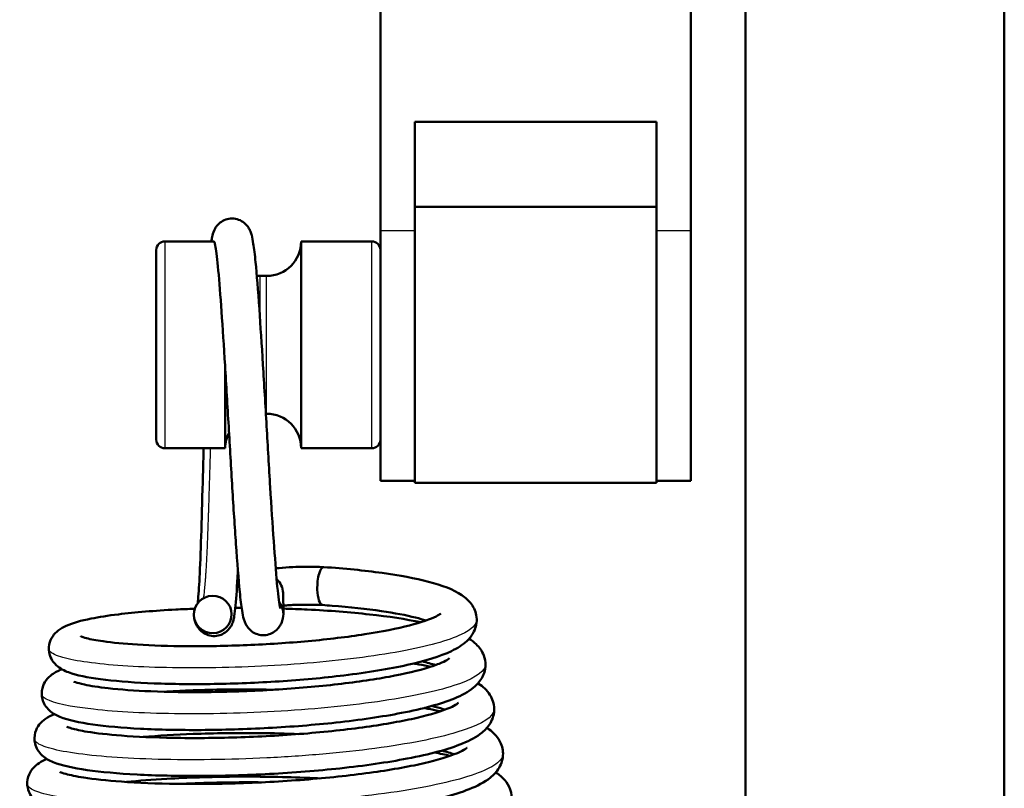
# Model space of a CAD drawing. Header units: millimetres. Extents: x 70 to 1011, y -602 to 1647.
# Tile 15 of 98: x 167 to 196, y 432 to 454. Entities that reach past the tile are written whole.
import ezdxf

# ---------------------------------------------------------------- set-up
doc = ezdxf.new("R2010")
doc.units = ezdxf.units.MM
doc.header["$LTSCALE"] = 0.75
doc.layers.add('Visible', color=7, linetype='Continuous', lineweight=50)
doc.layers.add('Visible Narrow', color=7, linetype='Continuous', lineweight=25)

msp = doc.modelspace()

# ---------------------------------------------------------------- linework, layer by layer
at = {"layer": 'Visible'}
for p, q in [((177.539, 485.348, -7.269), (177.539, 447.866, 21.95)), ((186.539, 447.866, 21.95), (186.539, 485.348, -7.269)), ((188.124, 463.688, 12.317), (188.124, 316.32, 12.317)), ((195.624, 349.32, 12.317), (195.624, 463.688, 12.317)), ((185.539, 451.018, 19.493), (178.539, 451.018, 19.493)), ((178.539, 451.018, 19.493), (178.539, 447.866, 21.95)), ((185.539, 447.866, 21.95), (185.539, 451.018, 19.493)), ((185.539, 448.547, 18.831), (178.539, 448.547, 18.831)), ((171.289, 447.547, 18.831), (172.712, 447.547, 18.831)), ((175.239, 447.547, 18.831), (177.289, 447.547, 18.831)), ((174.239, 446.547, 18.831), (174.039, 446.547, 18.831)), ((174.239, 442.547, 18.831), (174.218, 442.547, 18.831)), ((171.289, 441.547, 18.831), (173.039, 441.547, 18.831)), ((175.239, 441.547, 18.831), (177.289, 441.547, 18.831)), ((178.539, 440.599, 18.4), (177.539, 440.599, 18.4)), ((185.539, 440.547, 18.831), (178.539, 440.547, 18.831)), ((186.539, 440.599, 18.4), (185.539, 440.599, 18.4)), ((174.714, 437.348, 13.642), (174.725, 436.745, 17.658))]:
    msp.add_line(p, q, dxfattribs=at)
at = {"layer": 'Visible', "extrusion": (-1, -9.86865e-16, -4.81993e-16)}
msp.add_arc((-445.099, 18.4, -177.539), 4.5, 360, 127.9375, dxfattribs=at)
at = {"layer": 'Visible', "extrusion": (1, 2.09153e-15, 4.62601e-15)}
msp.add_arc((445.099, 18.4, 178.539), 4.5, 52.0625, 100.8596, dxfattribs=at)
at = {"layer": 'Visible', "extrusion": (-1, 2.87811e-17, 3.0201e-15)}
msp.add_arc((-445.099, 18.4, -185.539), 4.5, 79.1404, 127.9375, dxfattribs=at)
at = {"layer": 'Visible', "extrusion": (1, 9.86865e-16, 4.81993e-16)}
msp.add_arc((445.099, 18.4, 186.539), 4.5, 52.0625, 180, dxfattribs=at)
at = {"layer": 'Visible', "extrusion": (0, 0, -1)}
for centre, radius, start, end in [((-171.289, 447.297, -18.831), 0.25, 0, 90), ((-174.239, 447.547, -18.831), 1, 180, 270), ((-177.289, 447.297, -18.831), 0.25, 90, 180), ((-174.039, 447.547, -18.831), 1, 270, 274.8261), ((-174.239, 441.547, -18.831), 1, 90, 180), ((-174.039, 441.547, -18.831), 1, 0, 27.1957), ((-171.289, 441.797, -18.831), 0.25, 270, 0), ((-177.289, 441.797, -18.831), 0.25, 180, 270)]:
    msp.add_arc(centre, radius, start, end, dxfattribs=at)
at = {"layer": 'Visible', "extrusion": (-1, 0, 0)}
for centre, radius, start, end in [((-444.547, 18.831, -171.039), 2.75, 0, 180), ((-444.547, 18.831, -175.239), 3, 360, 180), ((-444.547, 18.831, -173.039), 3, 360, 76.4076)]:
    msp.add_arc(centre, radius, start, end, dxfattribs=at)
at = {"layer": 'Visible', "extrusion": (1, 0, 0)}
for centre in [(444.547, 18.831, 178.539), (444.547, 18.831, 185.539)]:
    msp.add_arc(centre, 4, 94.2399, 180, dxfattribs=at)
at = {"layer": 'Visible', "extrusion": (-0.951715, 0.029285, -0.305584)}
for start_param, end_param in [(4.674878, 6.449366), (3.308154, 4.674878)]:
    msp.add_ellipse((175.877, 437.55, 12.435), major_axis=(-0.009, 0.544, 0.081), ratio=0.999872, start_param=start_param, end_param=end_param, dxfattribs=at)
at = {"layer": 'Visible', "extrusion": (0.027293, 0.148903, -0.988475)}
msp.add_ellipse((174.165, 437.341, 13.626), major_axis=(0.55, 0.007, 0.016), ratio=0.999855, start_param=-0.825526, end_param=0, dxfattribs=at)
at = {"layer": 'Visible', "extrusion": (0.002869, -0.164367, -0.986395)}
msp.add_ellipse((172.676, 436.723, 19.379), major_axis=(0.009, -0.542, 0.09), ratio=0.999698, start_param=1.570796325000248, end_param=7.853981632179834, dxfattribs=at)
at = {"layer": 'Visible', "extrusion": (0.002591, -0.148448, 0.988917)}
msp.add_ellipse((174.175, 436.736, 17.658), major_axis=(-0.009, 0.544, 0.082), ratio=0.999698, start_param=4.462869, end_param=5.380193, dxfattribs=at)
at = {"layer": 'Visible'}
for points, knots in [([(172.635, 447.547, 17.049), (172.642, 447.593, 17.184), (172.65, 447.636, 17.32), (172.671, 447.736, 17.648), (172.681, 447.791, 17.846), (172.737, 447.908, 18.072), (172.754, 447.938, 18.121), (172.793, 447.993, 18.195), (172.812, 448.016, 18.222), (172.871, 448.076, 18.289), (172.917, 448.113, 18.325), (173.022, 448.17, 18.386), (173.081, 448.191, 18.413), (173.204, 448.213, 18.466), (173.271, 448.213, 18.491), (173.397, 448.19, 18.545), (173.459, 448.168, 18.574), (173.565, 448.108, 18.639), (173.612, 448.069, 18.677), (173.683, 447.994, 18.765), (173.708, 447.957, 18.815), (173.747, 447.89, 18.926), (173.761, 447.86, 18.989), (173.788, 447.793, 19.155), (173.798, 447.758, 19.26), (173.826, 447.65, 19.632), (173.839, 447.574, 19.898), (173.875, 447.339, 20.55), (173.897, 447.161, 20.931), (173.954, 446.589, 21.868), (173.992, 446.122, 22.394), (174.061, 445.101, 23.186), (174.096, 444.549, 23.485), (174.167, 443.401, 23.875), (174.204, 442.791, 23.976), (174.274, 441.591, 23.973), (174.308, 440.986, 23.872), (174.377, 439.86, 23.485), (174.412, 439.323, 23.196), (174.479, 438.385, 22.47), (174.51, 437.97, 22.025), (174.567, 437.331, 21.043), (174.597, 437.088, 20.497), (174.626, 436.923, 19.733), (174.634, 436.894, 19.528), (174.634, 436.894, 19.325)], [1.728444, 1.728444, 1.728444, 1.728444, 1.771183, 1.771183, 1.831559, 1.831559, 1.849369, 1.849369, 1.861453, 1.861453, 1.88165, 1.88165, 1.901585, 1.901585, 1.922439, 1.922439, 1.943354, 1.943354, 1.96413, 1.96413, 1.983937, 1.983937, 2.004882, 2.004882, 2.038221, 2.038221, 2.121279, 2.121279, 2.246406, 2.246406, 2.451068, 2.451068, 2.634465, 2.634465, 2.815528, 2.815528, 2.994962, 2.994962, 3.173405, 3.173405, 3.35135, 3.35135, 3.525197, 3.525197, 3.585995, 3.585995, 3.585995, 3.585995]), ([(172.712, 447.547, 18.831), (172.712, 447.547, 18.832), (172.712, 447.547, 18.834), (172.715, 447.547, 18.924), (172.718, 447.543, 19.014), (172.724, 447.529, 19.168), (172.726, 447.521, 19.233), (172.732, 447.5, 19.366), (172.735, 447.487, 19.434), (172.743, 447.454, 19.577), (172.747, 447.434, 19.651), (172.751, 447.411, 19.724)], [-0.20963437, -0.20963437, -0.20963437, -0.20963437, -0.20931679, -0.20931679, -0.18862136, -0.18862136, -0.17342442, -0.17342442, -0.15735872, -0.15735872, -0.13958162, -0.13958162, -0.13958162, -0.13958162]), ([(174.71, 436.611, 17.638), (174.7, 436.568, 17.771), (174.688, 436.522, 17.905), (174.647, 436.435, 18.069), (174.634, 436.41, 18.109), (174.601, 436.36, 18.177), (174.584, 436.337, 18.206), (174.528, 436.274, 18.275), (174.483, 436.235, 18.312), (174.382, 436.174, 18.375), (174.324, 436.151, 18.402), (174.202, 436.124, 18.455), (174.136, 436.12, 18.481), (174.009, 436.137, 18.534), (173.946, 436.156, 18.562), (173.836, 436.212, 18.626), (173.787, 436.249, 18.663), (173.712, 436.322, 18.749), (173.684, 436.36, 18.798), (173.642, 436.426, 18.908), (173.627, 436.456, 18.969), (173.599, 436.522, 19.127), (173.588, 436.555, 19.227), (173.555, 436.669, 19.594), (173.541, 436.746, 19.865), (173.503, 436.984, 20.526), (173.482, 437.164, 20.913), (173.425, 437.746, 21.868), (173.389, 438.222, 22.407), (173.315, 439.262, 23.205), (173.279, 439.82, 23.501), (173.208, 440.972, 23.883), (173.174, 441.58, 23.979), (173.104, 442.777, 23.97), (173.068, 443.381, 23.864), (172.998, 444.506, 23.47), (172.963, 445.043, 23.178), (172.9, 445.973, 22.446), (172.868, 446.382, 21.999), (172.808, 447.017, 21.014), (172.778, 447.259, 20.463), (172.755, 447.391, 19.837), (172.753, 447.402, 19.78), (172.751, 447.411, 19.724)], [0, 0, 0, 0, 0.042068, 0.042068, 0.056873, 0.056873, 0.069077, 0.069077, 0.089486, 0.089486, 0.10933, 0.10933, 0.130162, 0.130162, 0.151078, 0.151078, 0.171883, 0.171883, 0.191764, 0.191764, 0.212338, 0.212338, 0.243895, 0.243895, 0.328212, 0.328212, 0.455115, 0.455115, 0.664161, 0.664161, 0.848822, 0.848822, 1.02893, 1.02893, 1.20852, 1.20852, 1.387195, 1.387195, 1.564288, 1.564288, 1.739207, 1.739207, 1.756439, 1.756439, 1.756439, 1.756439]), ([(172.242, 437.057, 16.541), (172.246, 437.091, 16.443), (172.249, 437.128, 16.345), (172.269, 437.355, 15.803), (172.285, 437.61, 15.38), (172.317, 438.268, 14.561), (172.332, 438.699, 14.171), (172.362, 439.662, 13.544), (172.377, 440.209, 13.303), (172.399, 441.025, 13.088), (172.405, 441.285, 13.04), (172.412, 441.547, 13.01)], [0.3459794, 0.3459794, 0.3459794, 0.3459794, 0.3771954, 0.3771954, 0.5224398, 0.5224398, 0.6926022, 0.6926022, 0.867407, 0.867407, 0.9460365, 0.9460365, 0.9460365, 0.9460365]), ([(175.896, 438.099, 12.429), (176.497, 438.058, 12.608), (177.074, 438.001, 12.889), (178.095, 437.86, 13.607), (178.551, 437.774, 14.052), (179.33, 437.57, 15.07), (179.645, 437.456, 15.665), (180.002, 437.212, 16.493), (180.098, 437.131, 16.728), (180.25, 436.919, 17.158), (180.308, 436.788, 17.358), (180.341, 436.502, 17.754), (180.309, 436.35, 17.959), (180.196, 436.117, 18.364), (180.122, 436.028, 18.566), (179.914, 435.833, 19.099), (179.767, 435.745, 19.435), (179.268, 435.507, 20.396), (178.839, 435.378, 21.002), (177.792, 435.144, 22.014), (177.157, 435.04, 22.432), (175.886, 434.885, 22.962), (175.243, 434.826, 23.112), (173.972, 434.744, 23.193), (173.328, 434.719, 23.13), (172.104, 434.699, 22.807), (171.51, 434.706, 22.54), (170.448, 434.746, 21.843), (169.969, 434.781, 21.404), (169.168, 434.876, 20.402), (168.846, 434.934, 19.826), (168.461, 435.057, 18.939), (168.346, 435.102, 18.636), (168.169, 435.227, 18.207), (168.11, 435.279, 18.071), (168.016, 435.404, 17.851), (167.98, 435.469, 17.761), (167.925, 435.639, 17.562), (167.918, 435.753, 17.453), (167.957, 435.944, 17.243), (167.994, 436.025, 17.142), (168.085, 436.16, 16.915), (168.14, 436.214, 16.788), (168.271, 436.318, 16.466), (168.348, 436.359, 16.266), (168.627, 436.485, 15.565), (168.857, 436.545, 15.065), (169.378, 436.65, 14.244), (169.644, 436.692, 13.903), (170.421, 436.788, 13.103), (170.993, 436.836, 12.684), (171.787, 436.877, 12.292), (171.968, 436.885, 12.214), (172.153, 436.891, 12.145)], [0, 0, 0, 0, 0.188389, 0.188389, 0.376868, 0.376868, 0.577839, 0.577839, 0.657075, 0.657075, 0.72899, 0.72899, 0.804105, 0.804105, 0.873255, 0.873255, 0.985495, 0.985495, 1.205803, 1.205803, 1.428052, 1.428052, 1.621654, 1.621654, 1.810891, 1.810891, 2.001372, 2.001372, 2.191976, 2.191976, 2.387116, 2.387116, 2.484557, 2.484557, 2.531174, 2.531174, 2.5656, 2.5656, 2.611607, 2.611607, 2.651331, 2.651331, 2.695312, 2.695312, 2.7604, 2.7604, 2.924758, 2.924758, 3.05376, 3.05376, 3.260818, 3.260818, 3.319669, 3.319669, 3.319669, 3.319669]), ([(173.405, 438.025, 14.811), (173.404, 438.001, 14.837), (173.403, 437.978, 14.863), (173.383, 437.555, 15.348), (173.362, 437.227, 15.88), (173.328, 436.865, 16.73), (173.316, 436.765, 17.028), (173.292, 436.627, 17.494), (173.284, 436.583, 17.661), (173.253, 436.487, 17.919), (173.238, 436.444, 18.015), (173.19, 436.359, 18.147), (173.166, 436.324, 18.192), (173.1, 436.249, 18.276), (173.054, 436.21, 18.313), (172.951, 436.148, 18.376), (172.894, 436.125, 18.404), (172.772, 436.098, 18.456), (172.705, 436.096, 18.482), (172.578, 436.112, 18.535), (172.515, 436.132, 18.563), (172.405, 436.188, 18.628), (172.357, 436.225, 18.665), (172.282, 436.299, 18.751), (172.255, 436.336, 18.8), (172.213, 436.403, 18.91), (172.198, 436.432, 18.971), (172.17, 436.498, 19.13), (172.159, 436.531, 19.231), (172.148, 436.57, 19.355), (172.146, 436.577, 19.378), (172.144, 436.583, 19.4)], [1.3637, 1.3637, 1.3637, 1.3637, 1.374147, 1.374147, 1.5571235, 1.5571235, 1.6513927, 1.6513927, 1.7030841, 1.7030841, 1.7342951, 1.7342951, 1.7524704, 1.7524704, 1.7732911, 1.7732911, 1.7931079, 1.7931079, 1.8139474, 1.8139474, 1.8348633, 1.8348633, 1.8556632, 1.8556632, 1.8755286, 1.8755286, 1.8961551, 1.8961551, 1.9279853, 1.9279853, 1.9351388, 1.9351388, 1.9351388, 1.9351388]), ([(174.505, 438.06, 12.508), (174.537, 438.065, 12.486), (174.57, 438.069, 12.465), (174.724, 438.087, 12.38), (174.859, 438.096, 12.337), (175.114, 438.106, 12.302), (175.236, 438.108, 12.303), (175.519, 438.109, 12.331), (175.679, 438.106, 12.369), (175.855, 438.101, 12.422), (175.875, 438.1, 12.429), (175.894, 438.099, 12.435)], [0.1529146, 0.1529146, 0.1529146, 0.1529146, 0.1646836, 0.1646836, 0.2058431, 0.2058431, 0.2419611, 0.2419611, 0.2910395, 0.2910395, 0.2971776, 0.2971776, 0.2971776, 0.2971776]), ([(175.861, 437, 12.434), (175.709, 437.004, 12.387), (175.555, 437.008, 12.34), (175.324, 437.009, 12.31), (175.249, 437.008, 12.304), (175.098, 437.005, 12.308), (175.02, 437.002, 12.318), (174.885, 436.995, 12.356), (174.825, 436.99, 12.382), (174.754, 436.983, 12.427), (174.737, 436.981, 12.44), (174.721, 436.979, 12.453)], [0, 0, 0, 0, 0.047712, 0.047712, 0.0701065, 0.0701065, 0.0930742, 0.0930742, 0.1123088, 0.1123088, 0.1185324, 0.1185324, 0.1185324, 0.1185324]), ([(178.861, 436.551, 14.914), (178.771, 436.579, 14.739), (178.669, 436.608, 14.57), (178.283, 436.703, 14.012), (177.943, 436.767, 13.653), (177.137, 436.886, 13.009), (176.649, 436.939, 12.731), (176.043, 436.987, 12.503), (175.951, 436.993, 12.471), (175.858, 437, 12.441)], [18.332757, 18.332757, 18.332757, 18.332757, 18.392124, 18.392124, 18.5384875, 18.5384875, 18.7037756, 18.7037756, 18.7330727, 18.7330727, 18.7330727, 18.7330727]), ([(168.85, 436.092, 18.584), (168.85, 436.092, 18.679), (168.855, 436.089, 18.775), (168.891, 436.074, 19.113), (168.946, 436.055, 19.354), (169.137, 436.006, 19.944), (169.302, 435.974, 20.288), (169.77, 435.908, 21.042), (170.108, 435.875, 21.441), (170.921, 435.824, 22.158), (171.415, 435.808, 22.471), (172.485, 435.801, 22.939), (173.078, 435.811, 23.09), (174.264, 435.861, 23.195), (174.871, 435.9, 23.153), (176.023, 436.006, 22.877), (176.584, 436.073, 22.641), (177.577, 436.226, 22.012), (178.024, 436.315, 21.61), (178.723, 436.495, 20.711), (178.998, 436.593, 20.206), (179.217, 436.703, 19.442), (179.262, 436.732, 19.205), (179.288, 436.753, 18.875), (179.291, 436.756, 18.783), (179.291, 436.756, 18.692)], [16.420311, 16.420311, 16.420311, 16.420311, 16.44887, 16.44887, 16.522356, 16.522356, 16.635518, 16.635518, 16.789461, 16.789461, 16.960881, 16.960881, 17.139834, 17.139834, 17.318151, 17.318151, 17.496769, 17.496769, 17.673892, 17.673892, 17.842704, 17.842704, 17.914706, 17.914706, 17.942121, 17.942121, 17.942121, 17.942121]), ([(173.332, 436.914, 11.835), (173.386, 436.915, 11.827), (173.44, 436.915, 11.819), (173.501, 436.915, 11.811), (173.508, 436.915, 11.81), (173.515, 436.915, 11.81)], [3.44111508, 3.44111508, 3.44111508, 3.44111508, 3.45740658, 3.45740658, 3.45952492, 3.45952492, 3.45952492, 3.45952492]), ([(174.722, 436.896, 11.781), (174.957, 436.889, 11.798), (175.19, 436.879, 11.83), (176.047, 436.837, 11.999), (176.663, 436.789, 12.226), (177.772, 436.666, 12.848), (178.277, 436.589, 13.25), (178.708, 436.5, 13.709)], [3.5799668, 3.5799668, 3.5799668, 3.5799668, 3.6500638, 3.6500638, 3.8425778, 3.8425778, 4.0331588, 4.0331588, 4.0331588, 4.0331588]), ([(180.109, 436.022, 15.918), (180.182, 435.975, 16.086), (180.25, 435.923, 16.254), (180.402, 435.777, 16.648), (180.484, 435.67, 16.873), (180.567, 435.449, 17.227), (180.586, 435.35, 17.364), (180.58, 435.115, 17.694), (180.536, 434.981, 17.892), (180.408, 434.764, 18.309), (180.326, 434.677, 18.531), (180.08, 434.474, 19.15), (179.898, 434.379, 19.551), (179.29, 434.127, 20.628), (178.769, 433.989, 21.274), (177.591, 433.759, 22.253), (176.937, 433.664, 22.622), (175.623, 433.521, 23.078), (174.951, 433.468, 23.195), (173.633, 433.396, 23.203), (172.968, 433.377, 23.099), (171.716, 433.37, 22.692), (171.114, 433.383, 22.378), (170.053, 433.438, 21.592), (169.581, 433.48, 21.109), (168.802, 433.59, 20.019), (168.5, 433.652, 19.396), (168.144, 433.799, 18.506), (168.042, 433.85, 18.241), (167.894, 433.986, 17.887), (167.85, 434.036, 17.785), (167.781, 434.148, 17.608), (167.755, 434.207, 17.531), (167.712, 434.372, 17.339), (167.712, 434.486, 17.225), (167.76, 434.675, 17.001), (167.802, 434.753, 16.89), (167.9, 434.887, 16.638), (167.959, 434.939, 16.495), (168.107, 435.048, 16.115), (168.197, 435.091, 15.872), (168.299, 435.133, 15.623), (168.302, 435.134, 15.615), (168.306, 435.135, 15.606)], [4.299784, 4.299784, 4.299784, 4.299784, 4.356237, 4.356237, 4.433751, 4.433751, 4.484066, 4.484066, 4.555302, 4.555302, 4.630293, 4.630293, 4.76435, 4.76435, 5.008929, 5.008929, 5.228946, 5.228946, 5.428481, 5.428481, 5.625182, 5.625182, 5.823519, 5.823519, 6.021666, 6.021666, 6.226832, 6.226832, 6.312545, 6.312545, 6.348808, 6.348808, 6.37862, 6.37862, 6.425737, 6.425737, 6.467705, 6.467705, 6.516059, 6.516059, 6.594595, 6.594595, 6.597485, 6.597485, 6.597485, 6.597485]), ([(168.647, 434.782, 18.419), (168.647, 434.782, 18.599), (168.666, 434.772, 18.781), (168.752, 434.741, 19.251), (168.842, 434.715, 19.537), (169.132, 434.653, 20.233), (169.368, 434.616, 20.633), (169.994, 434.547, 21.442), (170.417, 434.516, 21.839), (171.381, 434.476, 22.51), (171.941, 434.468, 22.781), (173.115, 434.48, 23.132), (173.744, 434.501, 23.215), (174.986, 434.573, 23.179), (175.615, 434.625, 23.054), (176.773, 434.754, 22.621), (177.318, 434.832, 22.308), (178.249, 435.003, 21.537), (178.652, 435.1, 21.072), (179.098, 435.24, 20.316), (179.219, 435.285, 20.06), (179.397, 435.364, 19.562), (179.461, 435.399, 19.321), (179.529, 435.444, 18.889), (179.544, 435.458, 18.699), (179.544, 435.458, 18.509)], [12.819333, 12.819333, 12.819333, 12.819333, 12.87349, 12.87349, 12.963011, 12.963011, 13.100298, 13.100298, 13.27067, 13.27067, 13.452784, 13.452784, 13.638231, 13.638231, 13.82613, 13.82613, 14.011124, 14.011124, 14.19249, 14.19249, 14.277875, 14.277875, 14.352821, 14.352821, 14.409687, 14.409687, 14.409687, 14.409687]), ([(178.499, 435.303, 12.966), (178.55, 435.295, 13.012), (178.601, 435.286, 13.059), (178.77, 435.255, 13.222), (178.886, 435.232, 13.342), (178.996, 435.208, 13.466)], [7.83956191, 7.83956191, 7.83956191, 7.83956191, 7.86045018, 7.86045018, 7.9106043, 7.9106043, 7.9106043, 7.9106043]), ([(180.367, 434.728, 15.692), (180.373, 434.724, 15.706), (180.379, 434.72, 15.72), (180.508, 434.634, 16.028), (180.623, 434.535, 16.323), (180.783, 434.283, 16.831), (180.833, 434.14, 17.049), (180.841, 433.842, 17.481), (180.794, 433.691, 17.703), (180.659, 433.462, 18.15), (180.575, 433.375, 18.378), (180.324, 433.169, 19.017), (180.139, 433.073, 19.432), (179.51, 432.813, 20.558), (178.965, 432.669, 21.237), (177.74, 432.434, 22.25), (177.071, 432.338, 22.63), (175.714, 432.191, 23.105), (175.015, 432.136, 23.227), (173.641, 432.063, 23.239), (172.949, 432.043, 23.132), (171.651, 432.038, 22.709), (171.03, 432.052, 22.389), (169.928, 432.11, 21.577), (169.436, 432.155, 21.074), (168.622, 432.271, 19.941), (168.306, 432.337, 19.294), (167.941, 432.489, 18.367), (167.837, 432.541, 18.091), (167.686, 432.679, 17.717), (167.64, 432.732, 17.606), (167.569, 432.85, 17.416), (167.542, 432.912, 17.334), (167.501, 433.082, 17.13), (167.504, 433.199, 17.008), (167.557, 433.39, 16.77), (167.601, 433.468, 16.651), (167.705, 433.602, 16.381), (167.767, 433.654, 16.227), (167.911, 433.756, 15.846), (167.996, 433.798, 15.618), (168.086, 433.835, 15.392)], [8.176955, 8.176955, 8.176955, 8.176955, 8.181791, 8.181791, 8.28032, 8.28032, 8.358338, 8.358338, 8.437845, 8.437845, 8.514526, 8.514526, 8.652909, 8.652909, 8.909049, 8.909049, 9.134835, 9.134835, 9.342622, 9.342622, 9.547469, 9.547469, 9.751981, 9.751981, 9.95843, 9.95843, 10.17178, 10.17178, 10.260779, 10.260779, 10.299673, 10.299673, 10.331179, 10.331179, 10.380413, 10.380413, 10.424257, 10.424257, 10.476073, 10.476073, 10.550015, 10.550015, 10.550015, 10.550015]), ([(174.432, 434.541, 11.342), (174.158, 434.547, 11.334), (173.885, 434.55, 11.345), (172.985, 434.552, 11.444), (172.358, 434.538, 11.618), (171.614, 434.502, 11.963), (171.448, 434.493, 12.051), (171.286, 434.483, 12.146)], [11.7486574, 11.7486574, 11.7486574, 11.7486574, 11.8301327, 11.8301327, 12.020289, 12.020289, 12.0763632, 12.0763632, 12.0763632, 12.0763632]), ([(168.444, 433.472, 18.237), (168.444, 433.472, 18.311), (168.447, 433.47, 18.384), (168.471, 433.459, 18.703), (168.519, 433.44, 18.946), (168.691, 433.389, 19.561), (168.849, 433.354, 19.926), (169.306, 433.28, 20.736), (169.643, 433.241, 21.168), (170.47, 433.178, 21.972), (170.986, 433.154, 22.335), (172.112, 433.135, 22.892), (172.741, 433.14, 23.086), (174.015, 433.18, 23.265), (174.679, 433.216, 23.25), (175.947, 433.318, 23.014), (176.568, 433.385, 22.788), (177.679, 433.541, 22.161), (178.186, 433.632, 21.753), (179.006, 433.822, 20.815), (179.337, 433.927, 20.275), (179.641, 434.059, 19.443), (179.711, 434.098, 19.177), (179.782, 434.146, 18.719), (179.797, 434.16, 18.527), (179.797, 434.16, 18.335)], [9.074662, 9.074662, 9.074662, 9.074662, 9.096614, 9.096614, 9.17054, 9.17054, 9.288707, 9.288707, 9.450351, 9.450351, 9.635179, 9.635179, 9.827348, 9.827348, 10.021542, 10.021542, 10.215517, 10.215517, 10.407233, 10.407233, 10.593563, 10.593563, 10.67602, 10.67602, 10.733402, 10.733402, 10.733402, 10.733402]), ([(178.804, 434.012, 12.719), (178.854, 434.003, 12.767), (178.903, 433.994, 12.815), (179.065, 433.963, 12.978), (179.175, 433.94, 13.097), (179.28, 433.917, 13.22)], [11.86124901, 11.86124901, 11.86124901, 11.86124901, 11.88211281, 11.88211281, 11.93096209, 11.93096209, 11.93096209, 11.93096209]), ([(179.409, 433.963, 14.496), (179.391, 433.969, 14.457), (179.372, 433.975, 14.418), (179.258, 434.012, 14.189), (179.15, 434.042, 14.006), (179.032, 434.071, 13.829)], [11.12813331, 11.12813331, 11.12813331, 11.12813331, 11.14132245, 11.14132245, 11.20547489, 11.20547489, 11.20547489, 11.20547489]), ([(180.625, 433.435, 15.469), (180.648, 433.42, 15.526), (180.672, 433.404, 15.583), (180.806, 433.304, 15.919), (180.912, 433.203, 16.2), (181.05, 432.957, 16.675), (181.09, 432.824, 16.877), (181.094, 432.54, 17.299), (181.047, 432.392, 17.526), (180.909, 432.159, 17.995), (180.82, 432.069, 18.24), (180.552, 431.853, 18.93), (180.351, 431.751, 19.377), (179.681, 431.485, 20.554), (179.11, 431.339, 21.25), (177.835, 431.1, 22.283), (177.141, 431.003, 22.668), (175.736, 430.856, 23.147), (175.012, 430.8, 23.267), (173.59, 430.728, 23.268), (172.872, 430.709, 23.151), (171.53, 430.707, 22.703), (170.888, 430.724, 22.365), (169.752, 430.787, 21.515), (169.247, 430.835, 20.99), (168.413, 430.958, 19.809), (168.091, 431.027, 19.135), (167.72, 431.189, 18.182), (167.618, 431.242, 17.906), (167.47, 431.383, 17.528), (167.424, 431.437, 17.414), (167.354, 431.559, 17.215), (167.328, 431.623, 17.129), (167.291, 431.799, 16.914), (167.297, 431.918, 16.785), (167.358, 432.109, 16.532), (167.404, 432.186, 16.406), (167.514, 432.32, 16.113), (167.579, 432.372, 15.943), (167.715, 432.463, 15.575), (167.789, 432.501, 15.375), (167.867, 432.535, 15.176)], [12.197836, 12.197836, 12.197836, 12.197836, 12.216856, 12.216856, 12.310628, 12.310628, 12.382658, 12.382658, 12.463221, 12.463221, 12.545249, 12.545249, 12.694483, 12.694483, 12.959132, 12.959132, 13.19184, 13.19184, 13.406647, 13.406647, 13.6191, 13.6191, 13.831267, 13.831267, 14.045101, 14.045101, 14.266448, 14.266448, 14.355507, 14.355507, 14.395422, 14.395422, 14.42839, 14.42839, 14.479521, 14.479521, 14.525236, 14.525236, 14.581469, 14.581469, 14.646287, 14.646287, 14.646287, 14.646287]), ([(175.174, 433.256, 10.98), (174.8, 433.271, 10.925), (174.421, 433.28, 10.905), (173.387, 433.291, 10.945), (172.725, 433.282, 11.08), (171.595, 433.24, 11.508), (171.102, 433.21, 11.777), (170.658, 433.173, 12.104)], [7.8956009, 7.8956009, 7.8956009, 7.8956009, 8.008312, 8.008312, 8.2058332, 8.2058332, 8.3710902, 8.3710902, 8.3710902, 8.3710902]), ([(168.242, 432.162, 18.067), (168.242, 432.162, 18.164), (168.247, 432.159, 18.261), (168.281, 432.143, 18.627), (168.339, 432.121, 18.894), (168.542, 432.064, 19.558), (168.721, 432.026, 19.949), (169.233, 431.946, 20.803), (169.605, 431.906, 21.254), (170.503, 431.841, 22.075), (171.055, 431.819, 22.438), (172.249, 431.803, 22.981), (172.91, 431.81, 23.162), (174.241, 431.857, 23.304), (174.929, 431.897, 23.265), (176.236, 432.008, 22.976), (176.872, 432.079, 22.721), (178.002, 432.244, 22.031), (178.514, 432.34, 21.59), (179.329, 432.539, 20.588), (179.653, 432.648, 20.018), (179.933, 432.78, 19.147), (179.994, 432.817, 18.872), (180.04, 432.852, 18.451), (180.048, 432.859, 18.307), (180.048, 432.859, 18.162)], [5.188164, 5.188164, 5.188164, 5.188164, 5.217123, 5.217123, 5.298587, 5.298587, 5.426148, 5.426148, 5.59831, 5.59831, 5.791734, 5.791734, 5.991956, 5.991956, 6.193656, 6.193656, 6.394826, 6.394826, 6.593982, 6.593982, 6.786815, 6.786815, 6.871123, 6.871123, 6.914343, 6.914343, 6.914343, 6.914343]), ([(180.882, 432.143, 15.248), (180.916, 432.12, 15.33), (180.949, 432.096, 15.413), (181.129, 431.953, 15.878), (181.272, 431.788, 16.262), (181.35, 431.461, 16.787), (181.352, 431.349, 16.95), (181.306, 431.102, 17.339), (181.24, 430.977, 17.571), (181.069, 430.759, 18.095), (180.958, 430.67, 18.39), (180.582, 430.428, 19.29), (180.267, 430.304, 19.89), (179.348, 430.029, 21.159), (178.669, 429.888, 21.802), (177.255, 429.674, 22.68), (176.53, 429.592, 22.976), (175.068, 429.468, 23.3), (174.313, 429.425, 23.341), (172.854, 429.376, 23.183), (172.129, 429.37, 22.983), (170.797, 429.393, 22.372), (170.173, 429.422, 21.953), (169.094, 429.511, 20.949), (168.63, 429.571, 20.351), (167.879, 429.723, 19.028), (167.609, 429.774, 18.27), (167.287, 430.05, 17.424), (167.231, 430.11, 17.284), (167.149, 430.246, 17.047), (167.119, 430.318, 16.946), (167.081, 430.506, 16.707), (167.09, 430.63, 16.568), (167.157, 430.826, 16.294), (167.207, 430.903, 16.158), (167.324, 431.038, 15.839), (167.393, 431.09, 15.653), (167.522, 431.173, 15.298), (167.584, 431.205, 15.129), (167.65, 431.234, 14.96)], [16.362705, 16.362705, 16.362705, 16.362705, 16.390214, 16.390214, 16.518544, 16.518544, 16.57715, 16.57715, 16.657427, 16.657427, 16.755044, 16.755044, 16.958772, 16.958772, 17.232325, 17.232325, 17.462097, 17.462097, 17.683095, 17.683095, 17.902813, 17.902813, 18.122809, 18.122809, 18.345643, 18.345643, 18.581478, 18.581478, 18.629594, 18.629594, 18.667228, 18.667228, 18.721625, 18.721625, 18.770183, 18.770183, 18.831272, 18.831272, 18.886164, 18.886164, 18.886164, 18.886164]), ([(175.77, 431.969, 10.661), (175.625, 431.976, 10.627), (175.478, 431.983, 10.597), (174.66, 432.015, 10.464), (173.961, 432.026, 10.464), (172.614, 432.014, 10.682), (171.948, 431.993, 10.904), (170.927, 431.933, 11.442), (170.532, 431.902, 11.712), (170.174, 431.866, 12.021)], [3.9138662, 3.9138662, 3.9138662, 3.9138662, 3.9585589, 3.9585589, 4.162834, 4.162834, 4.3679459, 4.3679459, 4.5095574, 4.5095574, 4.5095574, 4.5095574]), ([(171.675, 431.811, 10.602), (172.319, 431.841, 10.333), (173.012, 431.857, 10.16), (173.835, 431.857, 10.084), (173.964, 431.856, 10.076), (174.093, 431.855, 10.071)], [19.4969023, 19.4969023, 19.4969023, 19.4969023, 19.7061557, 19.7061557, 19.7448904, 19.7448904, 19.7448904, 19.7448904])]:
    msp.add_open_spline(points, degree=3, knots=knots, dxfattribs=at)
for points in [[(179.137, 435.257, 14.706), (179.025, 435.293, 14.476), (178.893, 435.33, 14.256), (178.744, 435.366, 14.046)], [(179.105, 432.72, 12.476), (179.265, 432.69, 12.636), (179.418, 432.658, 12.804), (179.563, 432.626, 12.977)], [(179.681, 432.669, 14.291), (179.578, 432.705, 14.057), (179.456, 432.742, 13.83), (179.318, 432.777, 13.613)]]:
    msp.add_open_spline(points, degree=3, dxfattribs=at)
at = {"layer": 'Visible Narrow'}
for p, q in [((177.539, 447.866, 21.95), (178.539, 447.866, 21.95)), ((185.539, 447.866, 21.95), (186.539, 447.866, 21.95))]:
    msp.add_line(p, q, dxfattribs=at)
at = {"layer": 'Visible Narrow', "extrusion": (1, 0, 0)}
for centre, radius, start, end in [((444.547, 18.831, 171.289), 3, 360, 180), ((444.547, 18.831, 174.039), 2, 0, 63.9971)]:
    msp.add_arc(centre, radius, start, end, dxfattribs=at)
at = {"layer": 'Visible Narrow', "extrusion": (-1, 0, 0)}
for centre, radius in [((-444.547, 18.831, -177.289), 3), ((-444.547, 18.831, -174.239), 2)]:
    msp.add_arc(centre, radius, 360, 180, dxfattribs=at)
at = {"layer": 'Visible Narrow'}
msp.add_rational_spline([(172.411, 437.199, 17.355), (172.486, 437.616, 15.517), (172.54, 439.133, 14.397), (172.578, 440.214, 13.599), (172.616, 441.547, 13.44)], [0.554036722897, 0.52277727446, 0.5614273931, 0.533343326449, 0.542170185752], degree=2, knots=[-0.49402438, -0.49402438, -0.49402438, -0.4375, -0.4375, -0.39642808, -0.39642808, -0.39642808], dxfattribs=at)
for points, knots in [([(180.329, 436.578, 17.649), (180.331, 436.433, 18.431), (180.18, 436.285, 19.214), (179.504, 435.965, 20.858), (178.893, 435.796, 21.684), (177.341, 435.509, 22.952), (176.403, 435.392, 23.394), (174.417, 435.229, 23.787), (173.372, 435.183, 23.738), (171.421, 435.168, 23.155), (170.517, 435.197, 22.622), (169.063, 435.317, 21.193), (168.515, 435.408, 20.298), (168.023, 435.579, 18.73), (167.928, 435.649, 18.106), (167.927, 435.722, 17.481)], [-0.9498392, -0.9498392, -0.9498392, -0.9498392, -0.9375, -0.9375, -0.921875, -0.921875, -0.90625, -0.90625, -0.890625, -0.890625, -0.875, -0.875, -0.859375, -0.859375, -0.8497961, -0.8497961, -0.8497961, -0.8497961]), ([(180.583, 435.282, 17.46), (180.587, 435.096, 18.475), (180.335, 434.905, 19.492), (179.37, 434.547, 21.303), (178.652, 434.381, 22.094), (176.917, 434.108, 23.247), (175.901, 434.002, 23.609), (173.809, 433.865, 23.815), (172.734, 433.835, 23.659), (170.777, 433.852, 22.86), (169.898, 433.898, 22.219), (168.542, 434.049, 20.597), (168.067, 434.153, 19.619), (167.763, 434.318, 18.16), (167.719, 434.368, 17.726), (167.718, 434.419, 17.293)], [-0.74981963, -0.74981963, -0.74981963, -0.74981963, -0.734375, -0.734375, -0.71875, -0.71875, -0.703125, -0.703125, -0.6875, -0.6875, -0.671875, -0.671875, -0.65625, -0.65625, -0.64983298, -0.64983298, -0.64983298, -0.64983298]), ([(180.837, 433.987, 17.271), (180.838, 433.951, 17.47), (180.829, 433.914, 17.669), (180.714, 433.682, 18.928), (180.348, 433.485, 19.965), (179.455, 433.217, 21.301), (179.101, 433.132, 21.711), (178.303, 432.975, 22.432), (177.858, 432.903, 22.744), (176.902, 432.776, 23.252), (176.392, 432.72, 23.447), (175.338, 432.628, 23.71), (174.793, 432.591, 23.777), (173.703, 432.537, 23.778), (173.156, 432.52, 23.712), (172.095, 432.507, 23.45), (171.579, 432.51, 23.254), (170.611, 432.535, 22.744), (170.157, 432.557, 22.43), (169.34, 432.617, 21.701), (168.976, 432.656, 21.287), (168.36, 432.746, 20.383), (168.107, 432.798, 19.893), (167.729, 432.911, 18.867), (167.604, 432.972, 18.33), (167.521, 433.062, 17.557), (167.509, 433.089, 17.326), (167.508, 433.117, 17.095)], [-0.54979326, -0.54979326, -0.54979326, -0.54979326, -0.546875, -0.546875, -0.53125, -0.53125, -0.5234375, -0.5234375, -0.515625, -0.515625, -0.5078125, -0.5078125, -0.5, -0.5, -0.4921875, -0.4921875, -0.484375, -0.484375, -0.4765625, -0.4765625, -0.46875, -0.46875, -0.4609375, -0.4609375, -0.453125, -0.453125, -0.44982718, -0.44982718, -0.44982718, -0.44982718]), ([(181.092, 432.694, 17.069), (181.093, 432.616, 17.499), (181.053, 432.537, 17.928), (180.867, 432.359, 18.892), (180.694, 432.259, 19.421), (180.223, 432.066, 20.422), (179.924, 431.972, 20.894), (179.219, 431.797, 21.752), (178.812, 431.714, 22.138), (177.914, 431.564, 22.801), (177.423, 431.497, 23.077), (176.386, 431.38, 23.504), (175.84, 431.331, 23.655), (174.725, 431.252, 23.819), (174.157, 431.223, 23.833), (173.032, 431.185, 23.725), (172.476, 431.176, 23.602), (171.408, 431.18, 23.225), (170.897, 431.191, 22.972), (169.951, 431.234, 22.349), (169.516, 431.264, 21.98), (168.748, 431.341, 21.148), (168.415, 431.388, 20.685), (167.873, 431.493, 19.692), (167.663, 431.551, 19.162), (167.378, 431.676, 18.067), (167.304, 431.743, 17.502), (167.299, 431.812, 16.924), (167.299, 431.813, 16.912), (167.299, 431.814, 16.9)], [-0.3498324, -0.3498324, -0.3498324, -0.3498324, -0.34375, -0.34375, -0.3359375, -0.3359375, -0.328125, -0.328125, -0.3203125, -0.3203125, -0.3125, -0.3125, -0.3046875, -0.3046875, -0.296875, -0.296875, -0.2890625, -0.2890625, -0.28125, -0.28125, -0.2734375, -0.2734375, -0.265625, -0.265625, -0.2578125, -0.2578125, -0.25, -0.25, -0.2498323, -0.2498323, -0.2498323, -0.2498323])]:
    msp.add_open_spline(points, degree=3, knots=knots, dxfattribs=at)

doc.saveas('drawing.dxf')
